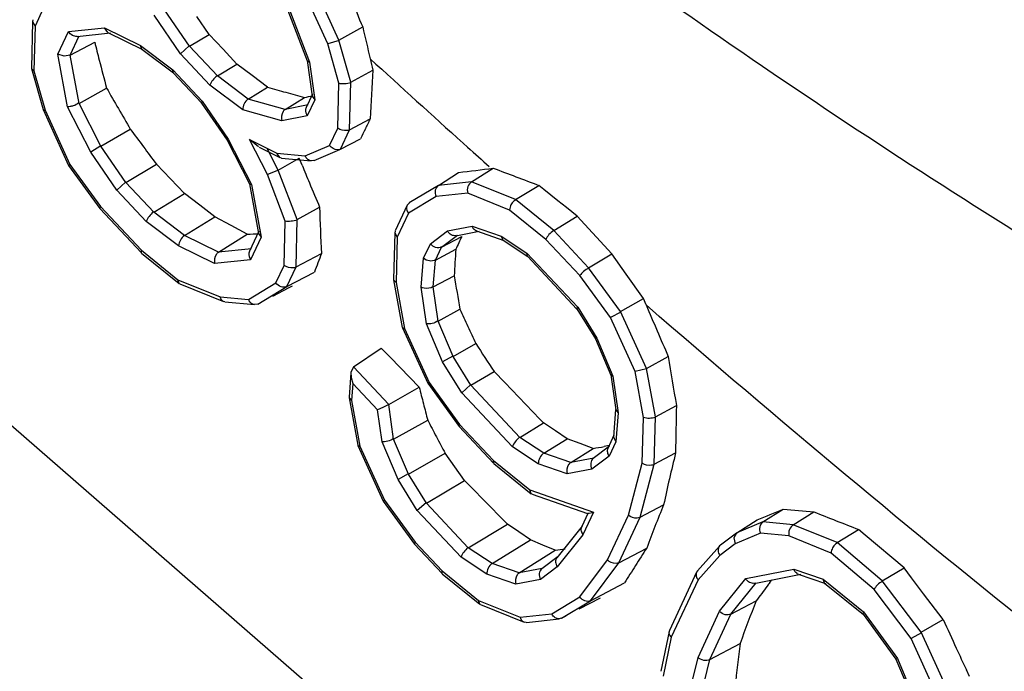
# Model space of a CAD drawing. Header units: inches. Extents: x 0 to 34, y 0 to 22.
# Tile 130 of 164: x 26.8236 to 26.9668, y 12.8209 to 12.9157. Entities that reach past the tile are written whole.
import ezdxf

# ---------------------------------------------------------------- set-up
doc = ezdxf.new("R2010")
doc.units = ezdxf.units.IN
doc.header["$LTSCALE"] = 1.87
doc.header["$MEASUREMENT"] = 0
doc.layers.get('0').update_dxf_attribs({"linetype": 'CONTINUOUS'})
doc.layers.add('7_ALL_FEATURES', color=7, linetype='CONTINUOUS')

msp = doc.modelspace()

# ---------------------------------------------------------------- linework, layer by layer
at = {"color": 7, "linetype": 'Continuous'}
for p, q in [((26.8683550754, 12.9121912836), (26.8647411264, 12.9201278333)), ((26.8699907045, 12.9127215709), (26.8662230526, 12.9209956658)), ((26.8269783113, 12.917369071), (26.8257816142, 12.9148045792)), ((26.848245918, 12.9118789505), (26.8446265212, 12.9171549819)), ((26.8625514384, 12.91706423), (26.8653608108, 12.9097200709)), ((26.8627837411, 12.9171346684), (26.8656873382, 12.9095441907)), ((26.8254191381, 12.9154777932), (26.8252513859, 12.9086892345)), ((26.8254767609, 12.9157225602), (26.8254173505, 12.9154781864)), ((26.8254173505, 12.9154781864), (26.8257816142, 12.9148045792)), ((26.8469455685, 12.9107558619), (26.8430941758, 12.916370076)), ((26.8511016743, 12.913569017), (26.8492968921, 12.9161801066)), ((26.8257816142, 12.9148045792), (26.8256206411, 12.9082903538)), ((26.830664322, 12.913987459), (26.8358933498, 12.9145546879)), ((26.8358933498, 12.9145546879), (26.8411399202, 12.9119546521)), ((26.8363700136, 12.9138686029), (26.8358933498, 12.9145546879)), ((26.8699907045, 12.9127215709), (26.8734451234, 12.9146611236)), ((26.8291230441, 12.9106845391), (26.830664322, 12.913987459)), ((26.8309023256, 12.9105514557), (26.8322173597, 12.9133695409)), ((26.831902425, 12.9132788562), (26.8367733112, 12.913807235)), ((26.8363709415, 12.9138712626), (26.8413987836, 12.9113796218)), ((26.848245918, 12.9118789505), (26.8511016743, 12.913569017)), ((26.8531275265, 12.911416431), (26.8511016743, 12.913569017)), ((26.8700039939, 12.9126747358), (26.8683550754, 12.9121912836)), ((26.8717226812, 12.9066176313), (26.8699907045, 12.9127215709)), ((26.8309023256, 12.9105514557), (26.8344626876, 12.9124494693)), ((26.8411399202, 12.9119546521), (26.8458490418, 12.9084060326)), ((26.8413337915, 12.9114190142), (26.8411399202, 12.9119546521)), ((26.8413337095, 12.9114198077), (26.845910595, 12.9079708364)), ((26.8482118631, 12.9119153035), (26.8469455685, 12.9107558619)), ((26.8523071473, 12.9075436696), (26.848245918, 12.9118789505)), ((26.8551527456, 12.9092655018), (26.8531275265, 12.911416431)), ((26.8699815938, 12.9064590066), (26.8683550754, 12.9121912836)), ((26.830521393, 12.9030427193), (26.8291230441, 12.9106845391)), ((26.8300249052, 12.9103922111), (26.8291230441, 12.9106845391)), ((26.8309023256, 12.9105514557), (26.8300249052, 12.9103922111)), ((26.8321859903, 12.9035363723), (26.8309023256, 12.9105514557)), ((26.8512111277, 12.9062024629), (26.8469455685, 12.9107558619)), ((26.8653504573, 12.9097603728), (26.8660861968, 12.904583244)), ((26.8653587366, 12.9097247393), (26.8656873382, 12.9095441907)), ((26.8252511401, 12.9086792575), (26.8252620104, 12.9085984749)), ((26.825261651, 12.9085975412), (26.8256206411, 12.9082903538)), ((26.8252630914, 12.9085965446), (26.8269521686, 12.9026437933)), ((26.8256206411, 12.9082903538), (26.8272471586, 12.9025580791)), ((26.8458490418, 12.9084060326), (26.850114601, 12.9038526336)), ((26.845881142, 12.9079964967), (26.8458490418, 12.9084060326)), ((26.8523071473, 12.9075436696), (26.8551527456, 12.9092655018)), ((26.8573865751, 12.9075820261), (26.8551527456, 12.9092655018)), ((26.8656873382, 12.9095441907), (26.8664691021, 12.9040432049)), ((26.8717226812, 12.9066176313), (26.8749475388, 12.9083752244)), ((26.8458808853, 12.9079974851), (26.8500260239, 12.9035726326)), ((26.8568064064, 12.9041531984), (26.8523071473, 12.9075436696)), ((26.859620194, 12.905899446), (26.8573865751, 12.9075820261)), ((26.8321859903, 12.9035363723), (26.8361845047, 12.9057733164)), ((26.8559987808, 12.9025946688), (26.8512111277, 12.9062024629)), ((26.8568064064, 12.9041531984), (26.859620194, 12.905899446)), ((26.8698206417, 12.8999447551), (26.8699815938, 12.9064590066)), ((26.8715519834, 12.8997089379), (26.8717226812, 12.9066176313)), ((26.8621863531, 12.9026480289), (26.8568064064, 12.9041531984)), ((26.8621863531, 12.9026480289), (26.8649612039, 12.9044023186)), ((26.8661362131, 12.9049020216), (26.8652240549, 12.9029472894)), ((26.8664691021, 12.9040432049), (26.8653888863, 12.9017283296)), ((26.866083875, 12.9045940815), (26.8664691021, 12.9040432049)), ((26.8269532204, 12.902640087), (26.8269566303, 12.9026309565)), ((26.8269566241, 12.9026302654), (26.8272471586, 12.9025580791)), ((26.8269573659, 12.9026295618), (26.8306586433, 12.8945012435)), ((26.8272471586, 12.9025580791), (26.8308611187, 12.894621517)), ((26.8338987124, 12.8964369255), (26.830521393, 12.9030427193)), ((26.8353656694, 12.8973171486), (26.8321859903, 12.9035363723)), ((26.850017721, 12.9035829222), (26.8537115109, 12.8981984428)), ((26.8500179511, 12.9035819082), (26.850114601, 12.9038526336)), ((26.850114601, 12.9038526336), (26.8539027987, 12.8983305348)), ((26.8617000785, 12.9009995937), (26.8559987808, 12.9025946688)), ((26.8655314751, 12.9033088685), (26.8621863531, 12.9026480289)), ((26.8653888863, 12.9017283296), (26.8617000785, 12.9009995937)), ((26.8715519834, 12.8997089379), (26.8745415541, 12.90129385)), ((26.8353656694, 12.8973171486), (26.8396448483, 12.8997932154)), ((26.8686382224, 12.8974108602), (26.8698206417, 12.8999447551)), ((26.8702244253, 12.8968640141), (26.8715519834, 12.8997089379)), ((26.8537095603, 12.8982009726), (26.8539027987, 12.8983305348)), ((26.8539027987, 12.8983305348), (26.8572801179, 12.8917247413)), ((26.8569726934, 12.8982919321), (26.8609759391, 12.8963080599)), ((26.8595892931, 12.8931740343), (26.8569726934, 12.8982919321)), ((26.8583074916, 12.8971971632), (26.8569726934, 12.8982919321)), ((26.8702244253, 12.8968640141), (26.8731417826, 12.8983844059)), ((26.8353395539, 12.8973552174), (26.8338987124, 12.8964369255)), ((26.8389872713, 12.8920379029), (26.8353656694, 12.8973171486)), ((26.8537094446, 12.8982019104), (26.8569752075, 12.891814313)), ((26.8583880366, 12.8971437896), (26.8614072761, 12.8956475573)), ((26.8611711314, 12.8938295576), (26.8596136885, 12.896875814)), ((26.8650939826, 12.8959102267), (26.8686382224, 12.8974108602)), ((26.8663909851, 12.8952380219), (26.8701160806, 12.8968152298)), ((26.8701728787, 12.8968421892), (26.8701201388, 12.8968169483)), ((26.8887135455, 12.8971646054), (26.8880593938, 12.8977537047)), ((26.8376869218, 12.8909148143), (26.8338987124, 12.8964369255)), ((26.8609759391, 12.8963080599), (26.8650939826, 12.8959102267)), ((26.8614129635, 12.8956443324), (26.8609759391, 12.8963080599)), ((26.8611711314, 12.8938295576), (26.8642130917, 12.8955556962)), ((26.8616193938, 12.8955871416), (26.8614129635, 12.8956443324)), ((26.86162897, 12.8955848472), (26.8659668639, 12.8951657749)), ((26.8646341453, 12.8945300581), (26.8642130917, 12.8955556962)), ((26.8306605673, 12.8944963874), (26.8308611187, 12.894621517)), ((26.8306619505, 12.8944955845), (26.8352261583, 12.8882323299)), ((26.8308611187, 12.894621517), (26.8353106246, 12.8885156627)), ((26.8389872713, 12.8920379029), (26.8434453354, 12.8946762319)), ((26.8475471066, 12.8904246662), (26.8434453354, 12.8946762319)), ((26.8663216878, 12.8952274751), (26.8659702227, 12.8951654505)), ((26.8892776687, 12.8921317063), (26.892430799, 12.8941196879)), ((26.8611843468, 12.8937950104), (26.8595892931, 12.8931740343)), ((26.8621790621, 12.8864039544), (26.8595892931, 12.8931740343)), ((26.863922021, 12.8866382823), (26.8611711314, 12.8938295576)), ((26.884454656, 12.891608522), (26.887386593, 12.8934724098)), ((26.8389532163, 12.8920742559), (26.8376869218, 12.8909148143)), ((26.8430485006, 12.887702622), (26.8389872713, 12.8920379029)), ((26.8569642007, 12.891847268), (26.8582910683, 12.8845960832)), ((26.8569718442, 12.891820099), (26.8572801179, 12.8917247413)), ((26.8572801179, 12.8917247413), (26.8586784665, 12.8840829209)), ((26.884454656, 12.891608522), (26.8802095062, 12.889051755)), ((26.8892776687, 12.8921317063), (26.884454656, 12.891608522)), ((26.89569643, 12.8895334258), (26.8892776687, 12.8921317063)), ((26.89569643, 12.8895334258), (26.8990575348, 12.8916078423)), ((26.8998042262, 12.8910072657), (26.8990575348, 12.8916078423)), ((26.841952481, 12.8863614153), (26.8376869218, 12.8909148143)), ((26.8430485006, 12.887702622), (26.8475471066, 12.8904246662)), ((26.8497489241, 12.8887230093), (26.8475471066, 12.8904246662)), ((26.8841520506, 12.8899893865), (26.8801044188, 12.8875515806)), ((26.8887266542, 12.8904856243), (26.8841520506, 12.8899893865)), ((26.894820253, 12.8880189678), (26.8887266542, 12.8904856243)), ((26.9018564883, 12.8893564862), (26.8998042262, 12.8910072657)), ((26.8352328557, 12.8882239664), (26.8352275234, 12.8882304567)), ((26.8352276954, 12.8882299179), (26.8353106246, 12.8885156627)), ((26.8352338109, 12.8882231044), (26.8412740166, 12.8817753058)), ((26.8353106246, 12.8885156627), (26.8412539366, 12.8821712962)), ((26.8519516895, 12.8870220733), (26.8497489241, 12.8887230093)), ((26.863922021, 12.8866382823), (26.8671834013, 12.8884250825)), ((26.8799094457, 12.8887059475), (26.8781640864, 12.8849656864)), ((26.880248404, 12.8890751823), (26.8799160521, 12.8887154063)), ((26.9012305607, 12.8850433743), (26.89569643, 12.8895334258)), ((26.9030821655, 12.8883705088), (26.9018564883, 12.8893564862)), ((26.9046508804, 12.8871084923), (26.9030821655, 12.8883705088)), ((26.8475505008, 12.8843100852), (26.8430485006, 12.887702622)), ((26.8475505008, 12.8843100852), (26.8519516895, 12.8870220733)), ((26.8542981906, 12.885752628), (26.8519516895, 12.8870220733)), ((26.8801044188, 12.8875515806), (26.8784668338, 12.8840422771)), ((26.90011457, 12.8837234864), (26.894820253, 12.8880189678)), ((26.9012305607, 12.8850433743), (26.9046508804, 12.8871084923)), ((26.9097143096, 12.8816216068), (26.9046508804, 12.8871084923)), ((26.846661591, 12.8828128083), (26.841952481, 12.8863614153)), ((26.8566521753, 12.8844836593), (26.8542981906, 12.885752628)), ((26.8620198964, 12.8799628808), (26.8621790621, 12.8864039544)), ((26.8637512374, 12.8797270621), (26.863922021, 12.8866382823)), ((26.8857963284, 12.8849754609), (26.8893884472, 12.8856850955)), ((26.8893884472, 12.8856850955), (26.8936022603, 12.8842200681)), ((26.8524900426, 12.8818622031), (26.8475505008, 12.8843100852)), ((26.8524900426, 12.8818622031), (26.8566521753, 12.8844836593)), ((26.8583366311, 12.8849225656), (26.8569813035, 12.8820181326)), ((26.8586784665, 12.8840829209), (26.8571371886, 12.8807800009)), ((26.858289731, 12.8846033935), (26.8586784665, 12.8840829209)), ((26.8781043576, 12.8847154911), (26.8779361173, 12.8779071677)), ((26.8781619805, 12.884960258), (26.8781025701, 12.8847158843)), ((26.8781025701, 12.8847158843), (26.8784668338, 12.8840422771)), ((26.8784668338, 12.8840422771), (26.8783041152, 12.8774574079)), ((26.8832932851, 12.8831046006), (26.8857963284, 12.8849754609)), ((26.8849045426, 12.8826114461), (26.8872385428, 12.8843559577)), ((26.8849045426, 12.8826114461), (26.8878534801, 12.8841528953)), ((26.8869952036, 12.8842738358), (26.8904048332, 12.8849474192)), ((26.8899953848, 12.8849682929), (26.8939851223, 12.8835811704)), ((26.8936022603, 12.8842200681), (26.8973506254, 12.8817381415)), ((26.8938748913, 12.8836348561), (26.8936022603, 12.8842200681)), ((26.9063212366, 12.8796091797), (26.9012305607, 12.8850433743)), ((26.8519081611, 12.8802127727), (26.846661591, 12.8828128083)), ((26.882305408, 12.8809876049), (26.8832932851, 12.8831046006)), ((26.8840264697, 12.8807297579), (26.8849045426, 12.8826114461)), ((26.8938749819, 12.8836358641), (26.8974480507, 12.8812700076)), ((26.9050408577, 12.878464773), (26.90011457, 12.8837234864)), ((26.8412539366, 12.8821712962), (26.8465482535, 12.8778758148)), ((26.8412761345, 12.8817727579), (26.8412539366, 12.8821712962)), ((26.8412945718, 12.8817558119), (26.8412759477, 12.8817732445)), ((26.8412954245, 12.8817553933), (26.846739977, 12.8773380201)), ((26.8572902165, 12.8823829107), (26.8524900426, 12.8818622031)), ((26.8637512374, 12.8797270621), (26.8674510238, 12.8816884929)), ((26.8840264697, 12.8807297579), (26.8869962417, 12.8823022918)), ((26.8973506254, 12.8817381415), (26.9047299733, 12.8738608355)), ((26.8974018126, 12.8813078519), (26.8973506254, 12.8817381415)), ((26.8974015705, 12.8813092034), (26.9046222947, 12.873601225)), ((26.9063212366, 12.8796091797), (26.9097143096, 12.8816216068)), ((26.9117947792, 12.8786628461), (26.9097143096, 12.8816216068)), ((26.8571371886, 12.8807800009), (26.8519081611, 12.8802127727)), ((26.8608231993, 12.877398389), (26.8620198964, 12.8799628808)), ((26.8624241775, 12.8768832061), (26.8637512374, 12.8797270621)), ((26.8819784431, 12.8767938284), (26.882305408, 12.8809876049)), ((26.8837215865, 12.8768192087), (26.8840264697, 12.8807297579)), ((26.8624241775, 12.8768832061), (26.866433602, 12.8789764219)), ((26.8837215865, 12.8768192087), (26.8867595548, 12.8784593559)), ((26.9094903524, 12.8723589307), (26.9050408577, 12.878464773)), ((26.9109722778, 12.8732267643), (26.9063212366, 12.8796091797)), ((26.9142808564, 12.8751385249), (26.9117947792, 12.8786628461)), ((26.8465482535, 12.8778758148), (26.8527031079, 12.8753843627)), ((26.8467449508, 12.8773335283), (26.8465482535, 12.8778758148)), ((26.8468487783, 12.8772721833), (26.8467447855, 12.8773341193)), ((26.8468483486, 12.8772739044), (26.8531986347, 12.8747033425)), ((26.8568189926, 12.8749867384), (26.8608231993, 12.877398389)), ((26.8581775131, 12.8743255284), (26.8624241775, 12.8768832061)), ((26.8627706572, 12.8767200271), (26.8632208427, 12.8769980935)), ((26.877935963, 12.8779009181), (26.8779414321, 12.8778337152)), ((26.8779411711, 12.8778332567), (26.8783041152, 12.8774574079)), ((26.8779419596, 12.8778326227), (26.879206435, 12.8709224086)), ((26.8783041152, 12.8774574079), (26.8795274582, 12.8707719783)), ((26.8827397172, 12.8714370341), (26.8819784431, 12.8767938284)), ((26.8844312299, 12.8718257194), (26.8837215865, 12.8768192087)), ((26.8527031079, 12.8753843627), (26.8568189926, 12.8749867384)), ((26.8603902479, 12.8754790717), (26.8627706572, 12.8767200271)), ((26.8533758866, 12.8746600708), (26.8532027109, 12.874701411)), ((26.8533827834, 12.8746585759), (26.8577201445, 12.8742395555)), ((26.8581221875, 12.8743308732), (26.8577244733, 12.8742391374)), ((26.9109722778, 12.8732267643), (26.9142808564, 12.8751385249)), ((26.9146785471, 12.874197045), (26.9142808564, 12.8751385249)), ((26.9165981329, 12.8725309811), (26.9146785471, 12.874197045)), ((26.8844312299, 12.8718257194), (26.8876001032, 12.8735839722)), ((26.9046135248, 12.8736125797), (26.9073035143, 12.869282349)), ((26.904613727, 12.8736112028), (26.9047299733, 12.8738608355)), ((26.9047299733, 12.8738608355), (26.9075318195, 12.8693505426)), ((26.9110023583, 12.873160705), (26.9094903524, 12.8723589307)), ((26.9147412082, 12.8649498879), (26.9109722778, 12.8732267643)), ((26.8850639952, 12.8659227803), (26.8827397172, 12.8714370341)), ((26.8865951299, 12.866691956), (26.8844312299, 12.8718257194)), ((26.9130683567, 12.8645013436), (26.9094903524, 12.8723589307)), ((26.8792078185, 12.8709148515), (26.8792153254, 12.8708919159)), ((26.8792152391, 12.8708908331), (26.8795274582, 12.8707719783)), ((26.8792165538, 12.8708898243), (26.8829029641, 12.8627941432)), ((26.8795274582, 12.8707719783), (26.8831054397, 12.8629144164)), ((26.8865951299, 12.866691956), (26.889894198, 12.8685820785)), ((26.9073008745, 12.8692874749), (26.9095335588, 12.8639905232)), ((26.9073013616, 12.8692854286), (26.9075318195, 12.8693505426)), ((26.9075318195, 12.8693505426), (26.9098560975, 12.8638362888)), ((26.8721022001, 12.8651810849), (26.8761603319, 12.8679185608)), ((26.8774571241, 12.866580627), (26.8761603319, 12.8679185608)), ((26.8865653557, 12.8667398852), (26.8850639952, 12.8659227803)), ((26.8789211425, 12.865071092), (26.8774571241, 12.866580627)), ((26.8878658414, 12.8614124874), (26.8850639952, 12.8659227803)), ((26.8891986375, 12.86250094), (26.8865951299, 12.866691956)), ((26.9147412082, 12.8649498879), (26.9178947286, 12.8667081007)), ((26.8717383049, 12.8643333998), (26.8714607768, 12.8607737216)), ((26.8721022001, 12.8651810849), (26.8717364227, 12.8643445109)), ((26.8717364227, 12.8643445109), (26.8717788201, 12.8636237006)), ((26.8772399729, 12.8596966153), (26.8721022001, 12.8651810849)), ((26.8816802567, 12.8622289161), (26.8789211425, 12.865071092)), ((26.8891986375, 12.86250094), (26.892583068, 12.8644968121)), ((26.8941227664, 12.8628913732), (26.892583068, 12.8644968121)), ((26.9095220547, 12.8640325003), (26.9102506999, 12.8589053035)), ((26.9095310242, 12.8639957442), (26.9098560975, 12.8638362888)), ((26.9147544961, 12.864877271), (26.9130683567, 12.8645013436)), ((26.9142916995, 12.8578159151), (26.9130683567, 12.8645013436)), ((26.9160309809, 12.8579014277), (26.9147412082, 12.8649498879)), ((26.8717788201, 12.8636237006), (26.8720247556, 12.8627525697)), ((26.8720247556, 12.8627525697), (26.8718318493, 12.8602782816)), ((26.8756015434, 12.8589344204), (26.8720247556, 12.8627525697)), ((26.8829048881, 12.8627892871), (26.8831054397, 12.8629144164)), ((26.8829062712, 12.8627884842), (26.88747049, 12.8565252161)), ((26.8831054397, 12.8629144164), (26.8875549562, 12.8568085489)), ((26.8891537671, 12.8625488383), (26.8878658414, 12.8614124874)), ((26.8963087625, 12.8549110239), (26.8891986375, 12.86250094)), ((26.896177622, 12.8607503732), (26.8941227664, 12.8628913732)), ((26.9098560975, 12.8638362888), (26.9106173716, 12.8584794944)), ((26.8772399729, 12.8596966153), (26.8816802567, 12.8622289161)), ((26.8952451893, 12.8535351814), (26.8878658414, 12.8614124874)), ((26.8714601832, 12.8607661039), (26.8714652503, 12.8606750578)), ((26.87146491, 12.8606745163), (26.8718318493, 12.8602782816)), ((26.8714659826, 12.8606737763), (26.8727283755, 12.8537749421)), ((26.8718318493, 12.8602782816), (26.8730493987, 12.8536245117)), ((26.8772399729, 12.8596966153), (26.8763899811, 12.8592625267)), ((26.8779531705, 12.8546782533), (26.8772399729, 12.8596966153)), ((26.8992271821, 12.8575763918), (26.896177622, 12.8607503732)), ((26.8763899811, 12.8592625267), (26.8756015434, 12.8589344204)), ((26.8762616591, 12.854289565), (26.8756015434, 12.8589344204)), ((26.9102478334, 12.8589946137), (26.9099367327, 12.8550043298)), ((26.9102497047, 12.8589104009), (26.9106173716, 12.8584794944)), ((26.9106173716, 12.8584794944), (26.9102904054, 12.8542857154)), ((26.9160309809, 12.8579014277), (26.919095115, 12.8595629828)), ((26.8779531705, 12.8546782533), (26.8829022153, 12.857424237)), ((26.887472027, 12.8565228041), (26.8875549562, 12.8568085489)), ((26.8875549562, 12.8568085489), (26.8924812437, 12.8515498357)), ((26.8963087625, 12.8549110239), (26.8997694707, 12.8570124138)), ((26.8997694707, 12.8570124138), (26.8992271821, 12.8575763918)), ((26.9014794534, 12.8558627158), (26.8997694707, 12.8570124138)), ((26.9141272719, 12.8511619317), (26.9142916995, 12.8578159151)), ((26.9158603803, 12.8509976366), (26.9160309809, 12.8579014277)), ((26.8874771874, 12.8565168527), (26.887471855, 12.8565233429)), ((26.8874781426, 12.8565159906), (26.892501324, 12.8511538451)), ((26.9031898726, 12.8547134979), (26.9014794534, 12.8558627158)), ((26.8785859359, 12.8487753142), (26.8762616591, 12.854289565)), ((26.8801170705, 12.8495444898), (26.8779531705, 12.8546782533)), ((26.8997917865, 12.8526047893), (26.8963087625, 12.8549110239)), ((26.8997917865, 12.8526047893), (26.9031898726, 12.8547134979)), ((26.9050823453, 12.8540085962), (26.9031898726, 12.8547134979)), ((26.9069812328, 12.8533046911), (26.9050823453, 12.8540085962)), ((26.9099960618, 12.8552271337), (26.9090991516, 12.8533050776)), ((26.9102904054, 12.8542857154), (26.9093025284, 12.8521687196)), ((26.9099368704, 12.8550106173), (26.9102904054, 12.8542857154)), ((26.872729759, 12.853767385), (26.8727372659, 12.8537444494)), ((26.8727371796, 12.8537433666), (26.8730493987, 12.8536245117)), ((26.8727384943, 12.8537423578), (26.8764249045, 12.8456466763)), ((26.8730493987, 12.8536245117), (26.8766273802, 12.8457669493)), ((26.8801170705, 12.8495444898), (26.8854439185, 12.8525963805)), ((26.8868568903, 12.8506082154), (26.8854439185, 12.8525963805)), ((26.8989935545, 12.8510532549), (26.8952451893, 12.8535351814)), ((26.9037148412, 12.8512408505), (26.8997917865, 12.8526047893)), ((26.9037148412, 12.8512408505), (26.9069812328, 12.8533046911)), ((26.9093744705, 12.8536327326), (26.9069878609, 12.8518489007)), ((26.9092882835, 12.8537123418), (26.9085599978, 12.8535825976)), ((26.9158603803, 12.8509976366), (26.9189705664, 12.8526548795)), ((26.8924812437, 12.8515498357), (26.8977547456, 12.8472712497)), ((26.8925034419, 12.8511512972), (26.8924812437, 12.8515498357)), ((26.8925218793, 12.851134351), (26.892503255, 12.8511517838)), ((26.8925227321, 12.8511339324), (26.8979599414, 12.8467225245)), ((26.9032073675, 12.8495882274), (26.8989935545, 12.8510532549)), ((26.9070633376, 12.8519023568), (26.9037148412, 12.8512408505)), ((26.9093025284, 12.8521687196), (26.9067994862, 12.8502978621)), ((26.9120995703, 12.8436169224), (26.9141272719, 12.8511619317)), ((26.9137897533, 12.843292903), (26.9158603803, 12.8509976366)), ((26.8800872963, 12.849592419), (26.8785859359, 12.8487753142)), ((26.8827205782, 12.8453534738), (26.8801170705, 12.8495444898)), ((26.8882705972, 12.8486264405), (26.8868568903, 12.8506082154)), ((26.9067994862, 12.8502978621), (26.9032073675, 12.8495882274)), ((26.8813877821, 12.8442650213), (26.8785859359, 12.8487753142)), ((26.8827205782, 12.8453534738), (26.8882705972, 12.8486264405)), ((26.8891097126, 12.8477739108), (26.8882705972, 12.8486264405)), ((26.8913880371, 12.8454611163), (26.8891097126, 12.8477739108)), ((26.8977547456, 12.8472712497), (26.9070351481, 12.8440447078)), ((26.8979655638, 12.8467174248), (26.8977547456, 12.8472712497)), ((26.8980947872, 12.8466453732), (26.8979653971, 12.8467180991)), ((26.8764268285, 12.8456418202), (26.8766273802, 12.8457669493)), ((26.8764282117, 12.8456410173), (26.8809924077, 12.8393777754)), ((26.8766273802, 12.8457669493), (26.8810768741, 12.839661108)), ((26.8826757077, 12.8454013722), (26.8813877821, 12.8442650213)), ((26.8888136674, 12.8388492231), (26.8827205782, 12.8453534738)), ((26.8940035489, 12.8428095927), (26.8913880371, 12.8454611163)), ((26.8980940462, 12.8466474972), (26.9061507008, 12.8438464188)), ((26.8877500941, 12.8374733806), (26.8813877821, 12.8442650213)), ((26.906245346, 12.8439243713), (26.9052701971, 12.8418346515)), ((26.9070351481, 12.8440447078), (26.9054957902, 12.8407459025)), ((26.906205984, 12.8438304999), (26.9070351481, 12.8440447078)), ((26.9137897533, 12.843292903), (26.9172309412, 12.8451084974)), ((26.9316815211, 12.8426139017), (26.934639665, 12.8444912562)), ((26.9360631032, 12.8421906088), (26.9390747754, 12.8440815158)), ((26.8945028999, 12.8423038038), (26.8940035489, 12.8428095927)), ((26.9090597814, 12.8371027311), (26.9120995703, 12.8436169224)), ((26.9107019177, 12.836675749), (26.9137897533, 12.843292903)), ((26.9278786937, 12.8410037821), (26.9308546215, 12.8428963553)), ((26.9316815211, 12.8426139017), (26.9278786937, 12.8410037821)), ((26.9360631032, 12.8421906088), (26.9316815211, 12.8426139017)), ((26.8888136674, 12.8388492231), (26.8945028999, 12.8423038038)), ((26.8961763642, 12.8411465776), (26.8945028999, 12.8423038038)), ((26.8978509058, 12.8399896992), (26.8961763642, 12.8411465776)), ((26.9053739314, 12.8419999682), (26.9016965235, 12.837397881)), ((26.9278136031, 12.8409580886), (26.9254965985, 12.8392262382)), ((26.9278418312, 12.8409739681), (26.9274629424, 12.8403133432)), ((26.931299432, 12.8409710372), (26.9276509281, 12.8394262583)), ((26.9278942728, 12.8410103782), (26.9278404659, 12.8409735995)), ((26.9354486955, 12.840570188), (26.931299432, 12.8409710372)), ((26.9424802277, 12.8395929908), (26.9360631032, 12.8421906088)), ((26.9424802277, 12.8395929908), (26.9455844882, 12.8415070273)), ((26.9465497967, 12.840690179), (26.9455844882, 12.8415070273)), ((26.8809939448, 12.8393753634), (26.8810768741, 12.839661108)), ((26.8810768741, 12.839661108), (26.8849861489, 12.8354880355)), ((26.8922966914, 12.8365429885), (26.8978509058, 12.8399896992)), ((26.8996573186, 12.8392429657), (26.8978509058, 12.8399896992)), ((26.9054957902, 12.8407459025), (26.9017614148, 12.8360725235)), ((26.9274629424, 12.8403133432), (26.9276509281, 12.8394262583)), ((26.9415891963, 12.8380845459), (26.9354486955, 12.840570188)), ((26.9490338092, 12.8340149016), (26.9424802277, 12.8395929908)), ((26.952199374, 12.8359101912), (26.9465497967, 12.840690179)), ((26.8809991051, 12.8393694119), (26.8809937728, 12.8393759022)), ((26.8810000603, 12.8393685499), (26.8850062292, 12.8350920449)), ((26.8922966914, 12.8365429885), (26.8888136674, 12.8388492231)), ((26.8962197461, 12.8351790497), (26.90147106, 12.8384970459)), ((26.90147106, 12.8384970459), (26.8996573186, 12.8392429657)), ((26.9107019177, 12.836675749), (26.9147679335, 12.8388089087)), ((26.9253531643, 12.8390943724), (26.9221509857, 12.8354777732)), ((26.9254951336, 12.8392251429), (26.9253685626, 12.8391087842)), ((26.9276509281, 12.8394262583), (26.9253847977, 12.8377324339)), ((26.8914984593, 12.8349914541), (26.8877500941, 12.8374733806)), ((26.9018661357, 12.8375610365), (26.8994927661, 12.8357871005)), ((26.9050387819, 12.8316855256), (26.9090597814, 12.8371027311)), ((26.9065957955, 12.8311438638), (26.9107019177, 12.836675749)), ((26.9253847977, 12.8377324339), (26.9222389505, 12.8341794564)), ((26.9478306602, 12.8327721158), (26.9415891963, 12.8380845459)), ((26.8849861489, 12.8354880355), (26.8902804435, 12.831192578)), ((26.8850083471, 12.835089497), (26.8849861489, 12.8354880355)), ((26.8962197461, 12.8351790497), (26.8922966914, 12.8365429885)), ((26.8995682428, 12.8358405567), (26.8962197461, 12.8351790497)), ((26.9017614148, 12.8360725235), (26.8993043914, 12.8342360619)), ((26.9220179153, 12.8352779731), (26.9180589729, 12.8267940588)), ((26.9221475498, 12.8354738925), (26.9220207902, 12.8352829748)), ((26.9291667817, 12.8343610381), (26.936171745, 12.835744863)), ((26.936171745, 12.835744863), (26.9404400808, 12.8342608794)), ((26.9490338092, 12.8340149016), (26.952199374, 12.8359101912)), ((26.9532854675, 12.8344723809), (26.952199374, 12.8359101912)), ((26.8850267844, 12.8350725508), (26.8850081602, 12.8350899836)), ((26.8850276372, 12.8350721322), (26.8904721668, 12.8306547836)), ((26.8957122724, 12.8335264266), (26.8914984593, 12.8349914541)), ((26.8993043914, 12.8342360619), (26.8957122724, 12.8335264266)), ((26.9222389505, 12.8341794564), (26.9183356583, 12.8258147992)), ((26.9253711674, 12.8296110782), (26.9291667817, 12.8343610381)), ((26.930408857, 12.8336679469), (26.9371881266, 12.8350071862)), ((26.9326844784, 12.8337855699), (26.9329764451, 12.834173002)), ((26.9367786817, 12.8350280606), (26.9407793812, 12.8336371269)), ((26.9404400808, 12.8342608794), (26.9463049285, 12.8295025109)), ((26.940645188, 12.8337103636), (26.9404400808, 12.8342608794)), ((26.9547041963, 12.8265441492), (26.9490338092, 12.8340149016)), ((26.9550490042, 12.8321427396), (26.9532854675, 12.8344723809)), ((26.9065957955, 12.8311438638), (26.9115532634, 12.833731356)), ((26.9270093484, 12.8291756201), (26.9306670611, 12.8337530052)), ((26.9406452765, 12.8337121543), (26.9462904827, 12.8291319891)), ((26.9532309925, 12.8256571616), (26.9478306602, 12.8327721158)), ((26.8902804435, 12.831192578), (26.896374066, 12.8287258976)), ((26.8904771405, 12.8306502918), (26.8902804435, 12.831192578)), ((26.900948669, 12.8292221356), (26.9050387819, 12.8316855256)), ((26.9023521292, 12.8285879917), (26.9065957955, 12.8311438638)), ((26.9049562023, 12.8299459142), (26.9080589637, 12.8315638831)), ((26.9270093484, 12.8291756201), (26.9306931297, 12.8311073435)), ((26.9578978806, 12.828392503), (26.9550490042, 12.8321427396)), ((26.8905809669, 12.8305889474), (26.8904769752, 12.8306508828)), ((26.8905805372, 12.8305906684), (26.8969169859, 12.8280256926)), ((26.9222308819, 12.8228815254), (26.9253711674, 12.8296110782)), ((26.9462633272, 12.8291589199), (26.9463049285, 12.8295025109)), ((26.9463049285, 12.8295025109), (26.9512339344, 12.8227386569)), ((26.896374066, 12.8287258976), (26.900948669, 12.8292221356)), ((26.8972775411, 12.8279809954), (26.9020443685, 12.8284980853)), ((26.9023190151, 12.8285843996), (26.9020505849, 12.8284987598)), ((26.9023521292, 12.8285879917), (26.903055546, 12.8289547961)), ((26.9239250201, 12.822565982), (26.9270093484, 12.8291756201)), ((26.9462631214, 12.8291606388), (26.9510244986, 12.8226268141)), ((26.9547041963, 12.8265441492), (26.9578978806, 12.828392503)), ((26.8972341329, 12.8279859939), (26.8969231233, 12.8280227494)), ((26.9180085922, 12.8266426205), (26.9168276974, 12.820864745)), ((26.9180580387, 12.8267915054), (26.918008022, 12.8266425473)), ((26.9183356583, 12.8258147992), (26.9171761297, 12.8201414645)), ((26.9547371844, 12.8264717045), (26.9532309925, 12.8256571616)), ((26.9568365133, 12.8177391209), (26.9532309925, 12.8256571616)), ((26.9584721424, 12.8182694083), (26.9547041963, 12.8265441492)), ((26.9239250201, 12.822565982), (26.9283525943, 12.8249030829)), ((26.9205433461, 12.815881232), (26.9222308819, 12.8228815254)), ((26.9222987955, 12.815820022), (26.9239250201, 12.822565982)), ((26.9510206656, 12.8226315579), (26.9512339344, 12.8227386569)), ((26.9510207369, 12.8226334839), (26.953265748, 12.8173072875)), ((26.9512339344, 12.8227386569), (26.9535882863, 12.817153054)), ((26.9617295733, 12.8200983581), (26.9612675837, 12.8210832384))]:
    msp.add_line(p, q, dxfattribs=at)
msp.add_lwpolyline([(26.4714409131, 13.2616520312), (26.6304998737, 13.0562368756), (26.7976851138, 12.8781564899), (26.9771114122, 12.7216977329), (27.0864051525, 12.6461141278)], dxfattribs=at)
for centre, radius, start, end in [((27.7003073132, 13.2548681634), 0.8941151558, 202.0697520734, 202.3643955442), ((27.3958199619, 13.0361761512), 0.5363220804, 193.0952755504, 193.6021607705), ((27.1956067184, 13.0020170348), 0.3720851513, 193.9289167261, 194.3422342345), ((27.1915005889, 13.0009640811), 0.3678461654, 194.3417678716, 194.9976088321), ((27.3587012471, 13.02719178), 0.498131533, 193.6018335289, 193.7994692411), ((28.2445957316, 14.4033972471), 2.026611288, 227.4656163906, 227.9821666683), ((27.1632028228, 12.888296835), 0.2889537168, 176.0155045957, 177.4219904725), ((27.7468970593, 13.428750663), 1.0501917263, 209.8666282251, 210.0554407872), ((27.1214535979, 13.8297610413), 0.9602483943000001, 254.1766371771, 254.3416486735), ((27.1260576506, 13.8461861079), 0.9773065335, 254.3416455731, 254.5047067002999), ((26.742004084, 13.5218640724), 0.6295851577, 281.2621693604, 281.3758519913), ((27.7388373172, 13.4240869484), 1.0408799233, 210.0554400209, 210.2452537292), ((27.1170141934, 12.7828350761), 0.2698619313, 153.9624134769, 154.306464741), ((28.6096183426, 14.2104184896), 2.202395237, 216.5191095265, 216.684929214), ((27.1113330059, 12.7855683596), 0.2635574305, 154.3064455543, 154.6560589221), ((28.2331359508, 14.3907024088), 2.0095090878, 228.0077354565, 228.1283537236), ((27.4593318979, 13.1392663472), 0.6430872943, 202.3686625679, 202.6147475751), ((26.7976533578, 13.6133367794), 0.7254355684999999, 277.1054383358, 277.507011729), ((27.561002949, 14.6479454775), 1.8769372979, 249.1327610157, 249.3490948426), ((27.4555451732, 13.1376876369), 0.63898466, 202.6146395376, 202.9601997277), ((27.1142957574, 12.8948684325), 0.2471963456, 181.4936247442, 183.0563282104), ((26.8339714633, 13.3053602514), 0.4214872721, 273.0846412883, 273.3163881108), ((27.1168997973, 12.7769299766), 0.2529011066, 154.9144056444, 155.3764656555), ((27.0472343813, 12.8126858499), 0.1925705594, 159.0027004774, 159.4356098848), ((27.1387949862, 12.8648652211), 0.2524017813, 176.038589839, 176.9126065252), ((27.0422667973, 12.8145494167), 0.1872649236, 159.4355805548, 159.876671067), ((27.2199213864, 12.9333885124), 0.337659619, 189.3622620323, 190.2017541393), ((27.6175910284, 13.1716265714), 0.7632498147, 202.9351062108, 203.2415912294), ((27.5233116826, 13.1621191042), 0.6981273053, 204.4122253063, 204.6384055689), ((27.5200255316, 13.1606119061), 0.6945119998, 204.6384044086, 204.8650248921), ((27.6136215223, 13.1699217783), 0.7589297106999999, 203.2415878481, 203.5486754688), ((28.1105982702, 13.6691063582), 1.4597799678, 213.2564210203, 213.4483810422), ((27.2854742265, 12.9247884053), 0.3721397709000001, 188.9789282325, 190.0944466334), ((27.1836604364, 12.9364663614), 0.310971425, 193.8114512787, 194.2690277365), ((27.1806204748, 12.9356932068), 0.3078346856, 194.2690226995, 194.7295337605), ((27.1850955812, 12.8513119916), 0.2661284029, 178.2233285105, 179.7108834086), ((27.4772076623, 13.1672180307), 0.6702023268, 207.5316942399, 207.765385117), ((27.4734139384, 13.1652207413), 0.6659149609, 207.765384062, 207.9996319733), ((26.8098522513, 13.409710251), 0.564819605, 279.9020651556, 280.0646787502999), ((27.1292434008, 12.8002081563), 0.2167148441, 165.9949162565, 168.0424885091), ((27.1102866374, 12.7659399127), 0.2086580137, 157.702369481, 158.6406827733), ((26.4950800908, 13.8823720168), 1.1271242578, 292.7446656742, 292.9534567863), ((27.0107732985, 13.6443684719), 0.8034923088, 264.5628729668, 264.8804809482), ((27.752500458, 14.8913485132), 2.2029442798, 248.3309513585, 248.5130206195), ((27.0985450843, 12.7705305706), 0.1960509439, 158.6403584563, 159.6185640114), ((26.8473602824, 13.2463117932), 0.411388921, 277.5581255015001, 277.760315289), ((27.1040500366, 12.7153448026), 0.2259891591, 146.8845687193, 147.6567533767), ((27.0894658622, 12.7245780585), 0.2087278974, 147.6563147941, 148.469967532), ((27.1639904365, 12.6597165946), 0.2894864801, 143.1640121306, 143.697313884), ((27.1729606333, 12.6530142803), 0.3006840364, 143.0440990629, 143.1666111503), ((27.1094499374, 12.7601283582), 0.1923330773, 158.3434523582, 160.3189345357), ((27.5884730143, 13.114662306), 0.6925138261, 204.4171967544, 204.7959608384), ((27.1027950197, 12.8018329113), 0.1759613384, 172.4662995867, 174.5039308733), ((27.5847815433, 13.1129580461), 0.6884479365, 204.7960457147, 205.0848911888)]:
    msp.add_arc(centre, radius, start, end, dxfattribs=at)
for points, knots in [([(26.8319189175, 12.9132830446), (26.8316815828, 12.9132583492), (26.8311646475, 12.913397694), (26.8308025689, 12.9137681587), (26.830664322, 12.913987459)], [0, 0, 0, 0, 0.4792882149, 1, 1, 1, 1]), ([(26.8522705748, 12.9075712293), (26.8520325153, 12.9073854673), (26.8516229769, 12.9069701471), (26.8512914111, 12.906470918), (26.8512111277, 12.9062024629)], [0, 0, 0, 0, 0.5186865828, 1, 1, 1, 1]), ([(26.8717209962, 12.9065494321), (26.8714379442, 12.9064521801), (26.8708591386, 12.9063416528), (26.8702525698, 12.906362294), (26.8699815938, 12.9064590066)], [0, 0, 0, 0, 0.5098599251, 1, 1, 1, 1]), ([(26.8567480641, 12.9041695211), (26.8565217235, 12.9039842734), (26.8561674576, 12.9034880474), (26.855989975, 12.9028958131), (26.8559987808, 12.9025946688)], [0, 0, 0, 0, 0.4925986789, 1, 1, 1, 1]), ([(26.8321411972, 12.9036239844), (26.8319162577, 12.9034120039), (26.8314836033, 12.9031953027), (26.8309151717, 12.9030826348), (26.830642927, 12.9030396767), (26.830521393, 12.9030427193)], [0, 0, 0, 0, 0.5309167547, 0.7911750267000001, 1, 1, 1, 1]), ([(26.8621445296, 12.9026397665), (26.8620388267, 12.9025659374), (26.8616494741, 12.9021138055), (26.8615658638, 12.9014354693), (26.8617000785, 12.9009995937)], [0, 0, 0, 0, 0.2203972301, 1, 1, 1, 1]), ([(26.8652281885, 12.902954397), (26.8651867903, 12.9028675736), (26.865076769, 12.902452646), (26.8652142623, 12.9020036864), (26.8653888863, 12.9017283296)], [0, 0, 0, 0, 0.2277997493, 1, 1, 1, 1]), ([(26.8715302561, 12.8996623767), (26.8714077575, 12.8996111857), (26.8708237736, 12.8995000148), (26.8701757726, 12.8996566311), (26.8698206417, 12.8999447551)], [0, 0, 0, 0, 0.2249958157, 1, 1, 1, 1]), ([(26.8701201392, 12.8968171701), (26.8700101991, 12.8967715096), (26.8694445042, 12.8967026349), (26.8688922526, 12.8970587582), (26.8686382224, 12.8974108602)], [0, 0, 0, 0, 0.2151859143, 1, 1, 1, 1]), ([(26.8659706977, 12.895165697), (26.8657848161, 12.8951826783), (26.8654007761, 12.8953701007), (26.8651753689, 12.8957156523), (26.8650939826, 12.8959102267)], [0, 0, 0, 0, 0.4694966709, 1, 1, 1, 1]), ([(26.8844877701, 12.8916121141), (26.8842449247, 12.8914700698), (26.8838879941, 12.8908963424), (26.8840137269, 12.8902682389), (26.8841520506, 12.8899893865)], [0, 0, 0, 0, 0.4747407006, 1, 1, 1, 1]), ([(26.8893348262, 12.8921085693), (26.8890659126, 12.891981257), (26.888651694, 12.8914364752), (26.8886441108, 12.8907883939), (26.8887266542, 12.8904856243)], [0, 0, 0, 0, 0.4866756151, 1, 1, 1, 1]), ([(26.8799159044, 12.8887149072), (26.8798724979, 12.8886293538), (26.8797584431, 12.8882317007), (26.8799179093, 12.8877982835), (26.8801044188, 12.8875515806)], [0, 0, 0, 0, 0.2367564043, 1, 1, 1, 1]), ([(26.8957471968, 12.8894922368), (26.8955381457, 12.8894039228), (26.8951597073, 12.8890936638), (26.8949019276, 12.8885344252), (26.8948217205, 12.8881598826), (26.894820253, 12.8880189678)], [0, 0, 0, 0, 0.3749769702, 0.7671514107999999, 1, 1, 1, 1]), ([(26.843011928, 12.8877301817), (26.8427738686, 12.8875444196), (26.8423643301, 12.8871290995), (26.8420327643, 12.8866298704), (26.841952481, 12.8863614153)], [0, 0, 0, 0, 0.5186865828, 1, 1, 1, 1]), ([(26.8639197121, 12.8865448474), (26.8636299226, 12.8864637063), (26.863056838, 12.8863494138), (26.8624547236, 12.8863313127), (26.8621790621, 12.8864039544)], [0, 0, 0, 0, 0.5135347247, 1, 1, 1, 1]), ([(26.8899946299, 12.8849666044), (26.8899244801, 12.8849903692), (26.889638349, 12.8851446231), (26.8894563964, 12.8854482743), (26.8893884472, 12.8856850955)], [0, 0, 0, 0, 0.2311363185, 1, 1, 1, 1]), ([(26.8475177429, 12.884326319), (26.847279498, 12.884148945), (26.8468968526, 12.8836807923), (26.8466744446, 12.8831067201), (26.846661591, 12.8828128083)], [0, 0, 0, 0, 0.5023928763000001, 1, 1, 1, 1]), ([(26.887026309, 12.8842867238), (26.886797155, 12.884235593), (26.8862606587, 12.8843473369), (26.8859169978, 12.8847443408), (26.8857963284, 12.8849754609)], [0, 0, 0, 0, 0.4738291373, 1, 1, 1, 1]), ([(26.9012579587, 12.8850141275), (26.9009818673, 12.8848839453), (26.9005313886, 12.8844881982), (26.9001964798, 12.8839900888), (26.90011457, 12.8837234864)], [0, 0, 0, 0, 0.5225478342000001, 1, 1, 1, 1]), ([(26.8849228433, 12.882650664), (26.8846767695, 12.8825010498), (26.8839950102, 12.8824596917), (26.8834830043, 12.8828541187), (26.8832932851, 12.8831046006)], [0, 0, 0, 0, 0.478219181, 1, 1, 1, 1]), ([(26.8524300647, 12.8818556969), (26.8523270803, 12.8817786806), (26.8519483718, 12.881317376), (26.8518087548, 12.8806621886), (26.8519081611, 12.8802127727)], [0, 0, 0, 0, 0.2183777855, 1, 1, 1, 1]), ([(26.8569910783, 12.8820328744), (26.856947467, 12.8819405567), (26.8568249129, 12.8815204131), (26.8569617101, 12.8810583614), (26.8571371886, 12.8807800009)], [0, 0, 0, 0, 0.2368066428, 1, 1, 1, 1]), ([(26.8637295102, 12.8796805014), (26.8636070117, 12.8796293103), (26.8630230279, 12.8795181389), (26.8623750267, 12.8796747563), (26.8620198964, 12.8799628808)], [0, 0, 0, 0, 0.2249958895, 1, 1, 1, 1]), ([(26.8840304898, 12.8807813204), (26.8837834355, 12.8806140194), (26.8831214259, 12.8805174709), (26.8825378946, 12.880783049), (26.882305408, 12.8809876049)], [0, 0, 0, 0, 0.4907120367, 1, 1, 1, 1]), ([(26.9063457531, 12.8795755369), (26.9060666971, 12.8794489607), (26.9055975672, 12.8791035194), (26.9051856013, 12.8786914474), (26.9050408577, 12.878464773)], [0, 0, 0, 0, 0.5325660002, 1, 1, 1, 1]), ([(26.8623852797, 12.8768597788), (26.8621487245, 12.8767387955), (26.8614988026, 12.87677839), (26.8610131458, 12.8771471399), (26.8608231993, 12.877398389)], [0, 0, 0, 0, 0.4575733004, 1, 1, 1, 1]), ([(26.8837147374, 12.8768674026), (26.8833444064, 12.8766077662), (26.882666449, 12.8765494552), (26.8821014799, 12.8767277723), (26.8819784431, 12.8767938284)], [0, 0, 0, 0, 0.7640794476, 1, 1, 1, 1]), ([(26.8532027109, 12.874701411), (26.8531411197, 12.8747263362), (26.8528889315, 12.8748768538), (26.8527506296, 12.8751669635), (26.8527031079, 12.8753843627)], [0, 0, 0, 0, 0.2299273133, 1, 1, 1, 1]), ([(26.8577250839, 12.8742394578), (26.8576333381, 12.8742477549), (26.8572389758, 12.8743578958), (26.8569461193, 12.8747038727), (26.8568189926, 12.8749867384)], [0, 0, 0, 0, 0.2290181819, 1, 1, 1, 1]), ([(27.0749059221, 12.7496905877), (27.0614530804, 12.7589358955), (27.0069640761, 12.7976087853), (26.9547497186, 12.839461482), (26.9165981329, 12.8725309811)], [0, 0, 0, 0, 0.2443175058, 1, 1, 1, 1]), ([(26.8843993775, 12.8719012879), (26.8841662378, 12.8717001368), (26.8837210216, 12.8715070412), (26.8831432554, 12.8714321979), (26.8828632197, 12.8714191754), (26.8827397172, 12.8714370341)], [0, 0, 0, 0, 0.5262626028, 0.7867292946, 1, 1, 1, 1]), ([(26.9160298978, 12.8578575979), (26.9157539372, 12.8577443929), (26.9151659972, 12.8576370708), (26.914557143, 12.8576972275), (26.9142916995, 12.8578159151)], [0, 0, 0, 0, 0.5063730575, 1, 1, 1, 1]), ([(26.8779213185, 12.8547538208), (26.8776881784, 12.8545526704), (26.8772429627, 12.8543595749), (26.8766651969, 12.8542847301), (26.8763851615, 12.8542717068), (26.8762616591, 12.854289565)], [0, 0, 0, 0, 0.5262627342, 0.786729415, 1, 1, 1, 1]), ([(26.896260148, 12.8549432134), (26.8960287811, 12.854750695), (26.8956296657, 12.8543229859), (26.8953148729, 12.8538095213), (26.8952451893, 12.8535351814)], [0, 0, 0, 0, 0.5153558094, 1, 1, 1, 1]), ([(26.8997526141, 12.8526184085), (26.8995185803, 12.8524412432), (26.8991530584, 12.8519487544), (26.8989806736, 12.8513533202), (26.8989935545, 12.8510532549)], [0, 0, 0, 0, 0.494264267, 1, 1, 1, 1]), ([(26.909101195, 12.8533086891), (26.9090208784, 12.8531388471), (26.9089879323, 12.8527095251), (26.9091742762, 12.852338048), (26.9093025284, 12.8521687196)], [0, 0, 0, 0, 0.4693458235, 1, 1, 1, 1]), ([(26.9036659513, 12.8512311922), (26.9035614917, 12.8511569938), (26.903176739, 12.8507006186), (26.9030811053, 12.8500282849), (26.9032073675, 12.8495882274)], [0, 0, 0, 0, 0.2186727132, 1, 1, 1, 1]), ([(26.9069900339, 12.8518503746), (26.9067870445, 12.8516974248), (26.9065314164, 12.851132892), (26.9066615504, 12.8505620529), (26.9067994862, 12.8502978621)], [0, 0, 0, 0, 0.4602766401, 1, 1, 1, 1]), ([(26.9158513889, 12.8509641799), (26.9157261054, 12.8509086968), (26.915148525, 12.8507730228), (26.9144926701, 12.8508932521), (26.9141272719, 12.8511619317)], [0, 0, 0, 0, 0.2320137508, 1, 1, 1, 1]), ([(26.9137817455, 12.8432757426), (26.9136606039, 12.8432118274), (26.9130753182, 12.8430669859), (26.9124249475, 12.8432995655), (26.9120995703, 12.8436169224)], [0, 0, 0, 0, 0.231567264, 1, 1, 1, 1]), ([(26.9317253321, 12.8426096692), (26.9314721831, 12.8424716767), (26.9310943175, 12.8419021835), (26.9311781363, 12.8412610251), (26.931299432, 12.8409710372)], [0, 0, 0, 0, 0.4784142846, 1, 1, 1, 1]), ([(26.9052712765, 12.8418364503), (26.9051942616, 12.8416731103), (26.905166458, 12.8412558), (26.9053633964, 12.8409036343), (26.9054957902, 12.8407459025)], [0, 0, 0, 0, 0.4672138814, 1, 1, 1, 1]), ([(26.9360991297, 12.8421760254), (26.9358366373, 12.8420391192), (26.9354353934, 12.8415099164), (26.9353825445, 12.8408728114), (26.9354486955, 12.840570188)], [0, 0, 0, 0, 0.4886772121, 1, 1, 1, 1]), ([(26.9425355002, 12.8395459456), (26.9423242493, 12.8394609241), (26.9419394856, 12.8391555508), (26.9416785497, 12.8385974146), (26.9415925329, 12.8382248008), (26.9415891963, 12.8380845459)], [0, 0, 0, 0, 0.3760698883, 0.7683075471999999, 1, 1, 1, 1]), ([(26.8887650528, 12.8388814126), (26.888533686, 12.8386888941), (26.8881345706, 12.8382611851), (26.8878197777, 12.8377477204), (26.8877500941, 12.8374733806)], [0, 0, 0, 0, 0.5153558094, 1, 1, 1, 1]), ([(26.9253717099, 12.8391092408), (26.9252201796, 12.8389359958), (26.9250494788, 12.8384260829), (26.925240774, 12.8379435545), (26.9253847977, 12.8377324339)], [0, 0, 0, 0, 0.4738498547, 1, 1, 1, 1]), ([(26.901699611, 12.8374007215), (26.9015641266, 12.8372309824), (26.9014354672, 12.8367340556), (26.9016199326, 12.8362774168), (26.9017614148, 12.8360725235)], [0, 0, 0, 0, 0.4658772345, 1, 1, 1, 1]), ([(26.9106913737, 12.8366615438), (26.9105721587, 12.8365989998), (26.9099868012, 12.8364606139), (26.9093539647, 12.8367599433), (26.9090597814, 12.8371027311)], [0, 0, 0, 0, 0.2296023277, 1, 1, 1, 1]), ([(26.8922575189, 12.8365566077), (26.8920234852, 12.8363794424), (26.8916579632, 12.8358869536), (26.8914855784, 12.8352915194), (26.8914984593, 12.8349914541)], [0, 0, 0, 0, 0.494264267, 1, 1, 1, 1]), ([(26.8994949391, 12.8357885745), (26.8992919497, 12.8356356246), (26.8990363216, 12.8350710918), (26.8991664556, 12.8345002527), (26.8993043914, 12.8342360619)], [0, 0, 0, 0, 0.4602766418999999, 1, 1, 1, 1]), ([(26.9220208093, 12.8352826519), (26.9219414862, 12.8351177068), (26.9219125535, 12.8346967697), (26.922105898, 12.8343383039), (26.9222389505, 12.8341794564)], [0, 0, 0, 0, 0.469016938, 1, 1, 1, 1]), ([(26.9367779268, 12.8350263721), (26.9367077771, 12.8350501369), (26.9364216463, 12.8352043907), (26.936239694, 12.8355080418), (26.936171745, 12.835744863)], [0, 0, 0, 0, 0.2311362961, 1, 1, 1, 1]), ([(26.8961708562, 12.8351693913), (26.8960663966, 12.8350951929), (26.8956816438, 12.8346388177), (26.8955860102, 12.8339664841), (26.8957122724, 12.8335264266)], [0, 0, 0, 0, 0.2186727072, 1, 1, 1, 1]), ([(26.9304554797, 12.8336933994), (26.9302202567, 12.8336320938), (26.9296660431, 12.8337390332), (26.9292995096, 12.8341303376), (26.9291667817, 12.8343610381)], [0, 0, 0, 0, 0.4773425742, 1, 1, 1, 1]), ([(26.9490760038, 12.8339593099), (26.9487885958, 12.8338504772), (26.9484034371, 12.8335649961), (26.94803753, 12.833114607), (26.9478808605, 12.8328849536), (26.9478306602, 12.8327721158)], [0, 0, 0, 0, 0.5276147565, 0.7879734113, 1, 1, 1, 1]), ([(26.9065715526, 12.8311292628), (26.9063356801, 12.8310076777), (26.9056857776, 12.8310366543), (26.9052154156, 12.8314290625), (26.9050387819, 12.8316855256)], [0, 0, 0, 0, 0.4600887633, 1, 1, 1, 1]), ([(26.9270186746, 12.8291956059), (26.9267696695, 12.8290537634), (26.9261033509, 12.8290172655), (26.9255722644, 12.829371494), (26.9253711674, 12.8296110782)], [0, 0, 0, 0, 0.478123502, 1, 1, 1, 1]), ([(26.8969231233, 12.8280227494), (26.8968578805, 12.8280491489), (26.8965922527, 12.8282055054), (26.8964354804, 12.8285006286), (26.896374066, 12.8287258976)], [0, 0, 0, 0, 0.23161566, 1, 1, 1, 1]), ([(26.9020510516, 12.8284995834), (26.9018378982, 12.8284763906), (26.9013582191, 12.8286253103), (26.9010576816, 12.8290023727), (26.900948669, 12.8292221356)], [0, 0, 0, 0, 0.4663891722, 1, 1, 1, 1]), ([(26.918008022, 12.8266425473), (26.917993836, 12.826574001), (26.9179814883, 12.8262643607), (26.9181638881, 12.82597468), (26.9183356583, 12.8258147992)], [0, 0, 0, 0, 0.2297587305, 1, 1, 1, 1]), ([(26.9239306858, 12.8225894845), (26.9236786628, 12.8224408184), (26.9230219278, 12.822376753), (26.9224538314, 12.8226654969), (26.9222308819, 12.8228815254)], [0, 0, 0, 0, 0.4852095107, 1, 1, 1, 1])]:
    msp.add_open_spline(points, degree=3, knots=knots, dxfattribs=at)
at = {"layer": '7_ALL_FEATURES', "color": 7, "linetype": 'Continuous'}
for points, knots in [([(27.6010853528, 12.8586091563), (27.6153128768, 12.8715599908), (27.6422702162, 12.900201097), (27.6767902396, 12.9494607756), (27.7056886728, 13.0051792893), (27.7287527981, 13.0668550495), (27.7458409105, 13.1339859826), (27.7568279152, 13.2060310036), (27.7616466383, 13.2824108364), (27.7602706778, 13.3625145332), (27.7527113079, 13.4456991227), (27.7390389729, 13.5312950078), (27.7193636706, 13.6186142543), (27.6850006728, 13.7375452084), (27.6280347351, 13.8857777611), (27.5403333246, 14.0573429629), (27.4353970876, 14.2189103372), (27.3353654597, 14.3421736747), (27.2494618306, 14.4312154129), (27.1836320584, 14.4917599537), (27.1163075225, 14.5462317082), (27.0480291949, 14.5941927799), (26.9793418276, 14.635248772), (26.9107965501, 14.6690699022), (26.8429354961, 14.6953750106), (26.7762937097, 14.7139340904), (26.711402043, 14.7245863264), (26.6487660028, 14.727204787), (26.5889263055, 14.7217245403), (26.5507138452, 14.7125563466), (26.5324218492, 14.7066410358)], [0, 0, 0, 0, 0.0225704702, 0.0459419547, 0.0703542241, 0.0960053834, 0.1230236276, 0.1514766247, 0.1813795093, 0.2127013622, 0.2453723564, 0.2792885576, 0.3143194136, 0.3503113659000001, 0.4244489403, 0.5002092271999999, 0.5759585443, 0.6500639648, 0.6860325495, 0.7210357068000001, 0.754920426, 0.787556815, 0.8188417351, 0.8487063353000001, 0.8771208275, 0.90410165, 0.9297179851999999, 0.9540996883, 0.9774465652, 1, 1, 1, 1]), ([(26.2644565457, 14.3914105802), (26.2559000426, 14.3586411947), (26.2433231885, 14.2892828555), (26.2375558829, 14.1802135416), (26.2442376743, 14.0641139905), (26.2632433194, 13.9428660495), (26.2942519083, 13.8184061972), (26.3367580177, 13.692747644), (26.390069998, 13.5679280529), (26.4533205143, 13.4459777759), (26.5254793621, 13.3288824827), (26.6053713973, 13.2185490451), (26.6916967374, 13.1167727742), (26.7830555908, 13.0252068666), (26.8779701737, 12.9453365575), (26.9749292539, 12.8784528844), (27.0723664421, 12.8256524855), (27.1389976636, 12.7995047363), (27.17187702, 12.7893165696)], [0, 0, 0, 0, 0.05134043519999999, 0.1064553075, 0.1652174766, 0.22730265, 0.2922338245, 0.3594181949, 0.4281792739, 0.4977855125, 0.5674769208, 0.6364907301, 0.7040868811, 0.7695742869, 0.8323388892, 0.8918748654, 0.9478203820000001, 1, 1, 1, 1])]:
    msp.add_open_spline(points, degree=3, knots=knots, dxfattribs=at)

doc.saveas('drawing.dxf')
